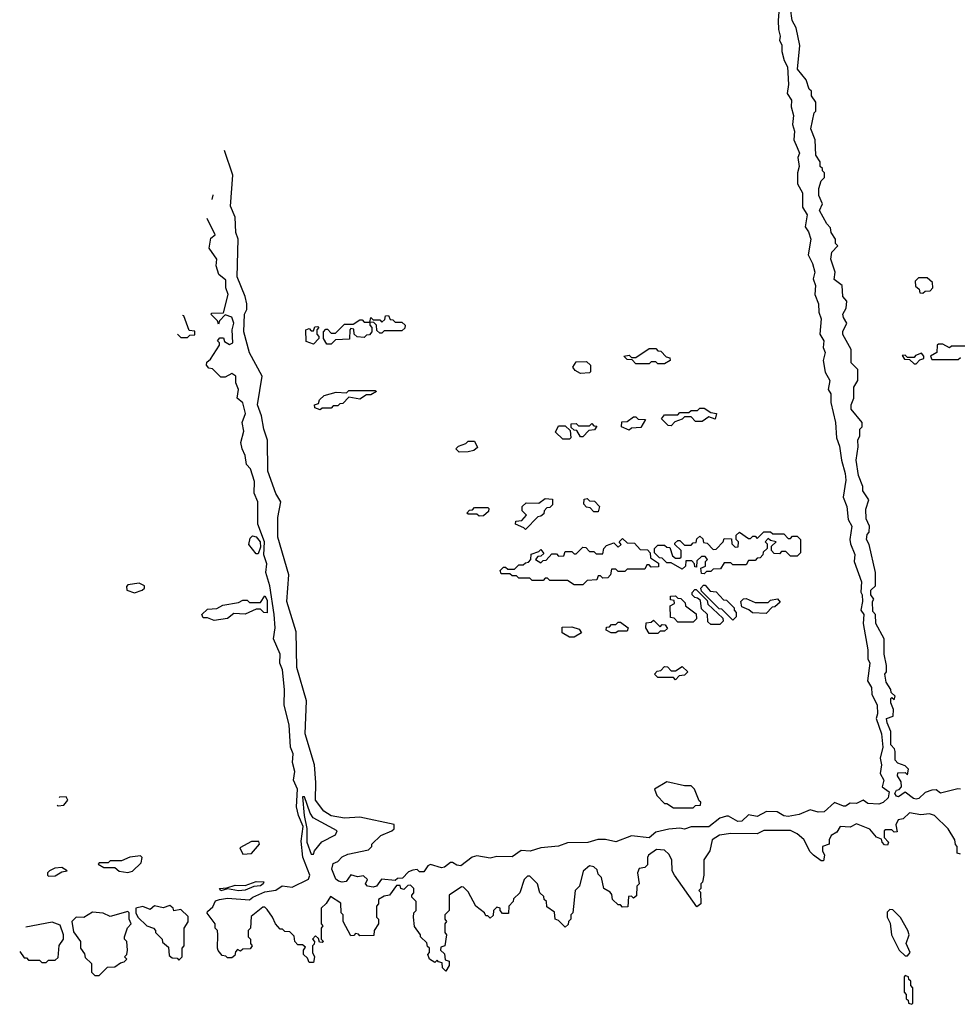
# Model space of a CAD drawing. Extents: x 2769579 to 2883812, y 684207 to 828660.
# Tile 68 of 256: x 2806745 to 2810995, y 701590 to 706049. Entities that reach past the tile are written whole.
import ezdxf

# ---------------------------------------------------------------- set-up
doc = ezdxf.new("R2010")
doc.units = 0

msp = doc.modelspace()

# ---------------------------------------------------------------- linework, layer by layer
at = {"layer": '0CON02XD'}
for points in [[(2811005, 702563.8), (2810993.9, 702566.1), (2810915, 702546.7), (2810895, 702561.2), (2810875, 702560), (2810845, 702549.2), (2810817.3, 702522.7), (2810805, 702519.4), (2810792.1, 702522.1), (2810755, 702550), (2810725, 702530), (2810715, 702532.5), (2810707.5, 702545), (2810715, 702560), (2810727, 702563), (2810737.5, 702575), (2810737, 702597), (2810720, 702625), (2810721.7, 702638.3), (2810755, 702640), (2810765, 702630), (2810770, 702655), (2810755, 702670), (2810721.7, 702681.7), (2810710, 702695), (2810710, 702735), (2810707, 702747), (2810690, 702765), (2810690, 702825), (2810672.5, 702865), (2810670, 702885), (2810700, 702895), (2810702.5, 702925), (2810690, 702955), (2810690, 702975), (2810695, 702980), (2810705, 702970), (2810710, 702985), (2810691.7, 703001.7), (2810690, 703015), (2810668.3, 703048.3), (2810662.5, 703085), (2810670, 703095), (2810670, 703125), (2810660, 703175), (2810660, 703245), (2810622.5, 703315), (2810620, 703355), (2810608.3, 703368.3), (2810607.5, 703415), (2810612.5, 703425), (2810600, 703445), (2810600, 703465), (2810620, 703485), (2810620, 703545), (2810591.7, 703671.7), (2810580, 703695), (2810583, 703717), (2810591.7, 703728.3), (2810592.5, 703755), (2810578.3, 703788.3), (2810577, 703833), (2810590, 703875), (2810562.5, 703915), (2810562.5, 703935), (2810543.3, 703985), (2810532.5, 704055), (2810542.5, 704115), (2810540, 704145), (2810550, 704165), (2810550, 704195), (2810560, 704205), (2810560, 704225), (2810510, 704285), (2810510, 704305), (2810522.5, 704335), (2810522.5, 704385), (2810540, 704415), (2810540, 704465), (2810510, 704495), (2810510, 704555), (2810473, 704623), (2810473, 704637), (2810490, 704675), (2810475, 704700), (2810472.5, 704715), (2810487, 704743), (2810490, 704775), (2810472.5, 704795), (2810470, 704845), (2810433, 704873), (2810437.5, 704905), (2810417.5, 704965), (2810423, 704997), (2810450, 705025), (2810440, 705035), (2810440, 705055), (2810420, 705085), (2810417, 705107), (2810400, 705125), (2810367.5, 705185), (2810380, 705215), (2810363.6, 705253.6), (2810363.3, 705285), (2810375, 705320), (2810390, 705335), (2810390, 705355), (2810380, 705365), (2810380, 705375), (2810370, 705385), (2810370, 705405), (2810350, 705435), (2810347.5, 705505), (2810327.5, 705555), (2810343, 705627), (2810350, 705635), (2810350, 705675), (2810330, 705705), (2810330, 705725), (2810320, 705735), (2810307, 705777), (2810267.5, 705825), (2810277, 705933), (2810261.7, 706011.7), (2810242.5, 706045), (2810227.5, 706155)], [(2810184.4, 706105), (2810179.2, 706045), (2810180.8, 706005), (2810189.2, 705975), (2810186.2, 705955), (2810195.8, 705935), (2810196, 705905), (2810206.2, 705865), (2810222, 705835), (2810225.8, 705755), (2810220, 705715), (2810240, 705685), (2810238, 705655), (2810248.6, 705615), (2810244.2, 705575), (2810254.1, 705544.1), (2810250.8, 705505), (2810265, 705470), (2810276, 705445), (2810268.8, 705425), (2810274, 705385), (2810266.7, 705355), (2810266.4, 705306.4), (2810290, 705265), (2810289.7, 705199.7), (2810311.2, 705165), (2810301.7, 705111.7), (2810317.7, 705087.7), (2810328, 705055), (2810316.2, 704985), (2810335.6, 704945.6), (2810345.5, 704905.5), (2810337.5, 704875), (2810349.2, 704845), (2810345.8, 704805), (2810361.9, 704761.9), (2810364.3, 704725), (2810374.3, 704695), (2810368, 704625), (2810386, 704595), (2810383.8, 704565), (2810392.3, 704542.3), (2810384, 704505), (2810393, 704453), (2810412.9, 704415), (2810406, 704375), (2810417.5, 704355), (2810417.5, 704315), (2810439.4, 704225), (2810444.3, 704155), (2810458.1, 704118.1), (2810465.8, 704055), (2810483.2, 703993.2), (2810485.8, 703964.2), (2810473.9, 703886.1), (2810490.8, 703845), (2810496.2, 703785), (2810512.5, 703755), (2810503.8, 703695), (2810506.7, 703675), (2810526.4, 703626.4), (2810523.3, 703595), (2810557, 703503), (2810553.8, 703456.2), (2810560, 703445), (2810561.2, 703415), (2810553.3, 703375), (2810567.5, 703355), (2810563.8, 703315), (2810585.9, 703195.9), (2810586.2, 703155), (2810594.2, 703135), (2810583.8, 703055), (2810602.5, 703025), (2810603.8, 702995), (2810628, 702945), (2810630, 702905), (2810623.8, 702885), (2810648, 702815), (2810653.8, 702755), (2810641.2, 702705), (2810647.5, 702675), (2810641.2, 702635), (2810658.8, 702605), (2810651.2, 702575), (2810681.7, 702551.7), (2810678, 702525), (2810655.6, 702504.4), (2810635, 702496.9), (2810585, 702500), (2810565, 702513.8), (2810535, 702500), (2810505, 702501.2), (2810485, 702487.5), (2810475, 702487.5), (2810435, 702504.2), (2810388.5, 702461.5), (2810360.2, 702460.2), (2810325, 702470), (2810275, 702450), (2810225, 702440), (2810205, 702443.3), (2810175, 702461.9), (2810126.8, 702463.2), (2810085, 702441.2), (2810045, 702448), (2810015, 702419.2), (2809997.5, 702417.5)], [(2809997.5, 702417.5), (2809955, 702442.5), (2809945, 702442.5), (2809915, 702433.3), (2809865, 702393.3), (2809785, 702394.3), (2809755, 702383.8), (2809735, 702388), (2809685, 702383.8), (2809625, 702370), (2809595, 702343.8), (2809515, 702353.3), (2809445, 702326), (2809397, 702337), (2809363.1, 702336.9), (2809317.3, 702322.7), (2809225, 702320.8), (2809185, 702305.8), (2809105, 702298.8), (2809056.1, 702283.9), (2809015, 702286.2), (2808975, 702257.5), (2808905, 702260), (2808875, 702252), (2808815, 702262), (2808794.3, 702255.7), (2808743, 702217), (2808725, 702220), (2808705, 702232.5), (2808695, 702232.5), (2808668.3, 702211.7), (2808655, 702208.8), (2808605, 702223.3), (2808592.3, 702217.7), (2808575, 702190), (2808555, 702190), (2808545, 702200), (2808525, 702197.5), (2808505, 702190), (2808478.3, 702161.7), (2808455, 702160), (2808445, 702150), (2808383, 702157), (2808360, 702125), (2808345, 702120), (2808320, 702125), (2808310, 702135), (2808320, 702155), (2808301.7, 702171.7), (2808275, 702167.5), (2808245, 702176.7), (2808223.9, 702146.1), (2808205, 702142.5), (2808188.3, 702148.3), (2808176.2, 702156.2), (2808158.3, 702201.7), (2808165, 702227.5), (2808185, 702237.5), (2808205, 702257.5), (2808230.7, 702269.3), (2808325, 702290), (2808340, 702305), (2808340, 702315), (2808380, 702355), (2808430, 702375), (2808440, 702385), (2808440, 702405), (2808285, 702437.5), (2808215, 702432.5), (2808155, 702443.3), (2808122.5, 702465), (2808084, 702515), (2808086.2, 702595), (2808080, 702675), (2808038, 702815), (2808043.3, 702965), (2808000, 703115), (2807996.4, 703276.4), (2807954, 703415), (2807963.3, 703535), (2807914.2, 703705), (2807913.8, 703795), (2807927.5, 703865), (2807904.1, 703904.1), (2807868.8, 704005), (2807866.7, 704145), (2807850, 704195), (2807840, 704255), (2807821.2, 704305), (2807842.5, 704435), (2807785, 704540), (2807760, 704635), (2807763.3, 704715), (2807773, 704737), (2807773, 704763), (2807766.2, 704795), (2807730, 704885), (2807733.8, 705055), (2807723.8, 705085), (2807720, 705155), (2807698.8, 705205), (2807710, 705345), (2807672.5, 705456.5)], [(2807615.9, 705235.1), (2807621, 705255.1), (2807621.2, 705256.2)], [(2811005, 702270), (2810990, 702275), (2810990, 702305), (2810983, 702313), (2810980, 702335), (2810950, 702385), (2810887.5, 702445), (2810865, 702452.5), (2810825, 702447.5), (2810775, 702456.7), (2810745, 702430), (2810722.5, 702425), (2810713, 702403), (2810718.3, 702371.7), (2810705, 702370), (2810695, 702380), (2810665, 702380), (2810660, 702375), (2810660, 702345), (2810680, 702325), (2810675, 702310), (2810661.7, 702311.7), (2810650, 702325), (2810648.3, 702338.3), (2810625, 702347.5), (2810595, 702382.5), (2810535, 702407.5), (2810505, 702392.5), (2810460, 702395), (2810445, 702370), (2810420, 702355), (2810410, 702335), (2810410, 702315), (2810380, 702305), (2810380, 702285), (2810390, 702265), (2810385, 702240), (2810375, 702240), (2810340, 702265), (2810325, 702280), (2810296.4, 702336.4), (2810265, 702362.5), (2810235, 702376.7), (2810115, 702376.7), (2810085, 702362.5), (2809965, 702363.3), (2809913.6, 702356.4), (2809880, 702335), (2809870, 702285), (2809842.5, 702245), (2809842.5, 702175), (2809837, 702143), (2809830, 702135), (2809830, 702115), (2809820, 702105), (2809827.5, 702097.5), (2809830, 702045), (2809811.7, 702031.7), (2809710, 702175), (2809700, 702195), (2809697.5, 702245), (2809685, 702270), (2809665, 702287.5), (2809628.3, 702291.7), (2809592.5, 702265), (2809587.5, 702255), (2809588.3, 702221.7), (2809575, 702210), (2809550, 702205), (2809542.5, 702185), (2809550, 702135), (2809540, 702125), (2809538.3, 702081.7), (2809525, 702070), (2809515, 702080), (2809501.7, 702078.3), (2809498.3, 702031.7), (2809475, 702030), (2809465, 702040), (2809455, 702040), (2809430, 702065), (2809427, 702087), (2809418.3, 702098.3), (2809390, 702115), (2809380, 702165), (2809365, 702180), (2809359.3, 702199.3), (2809345, 702213.3), (2809325, 702216.7), (2809296.4, 702193.6), (2809280, 702125), (2809260, 702105), (2809250, 702005), (2809240, 701995), (2809240, 701975), (2809230, 701965), (2809228.3, 701951.7), (2809215, 701940), (2809185, 701970), (2809170, 701975), (2809167, 702007), (2809131.7, 702031.7), (2809130, 702055), (2809120, 702065), (2809118.3, 702078.3), (2809100, 702095), (2809090, 702135), (2809055, 702170), (2809045, 702170), (2809030, 702155), (2809010, 702095), (2808981.7, 702068.3), (2808980, 702055), (2808960, 702035), (2808958.3, 702001.7), (2808931.7, 702001.7), (2808920, 702015), (2808920, 702025), (2808905, 702030), (2808890, 702015), (2808888.3, 701991.7), (2808875, 701980), (2808865, 701990), (2808855, 701990), (2808850, 702005), (2808810, 702035), (2808775, 702100), (2808755, 702120), (2808745, 702122.5), (2808690, 702085), (2808690, 702015), (2808670, 701995), (2808670, 701975), (2808677.5, 701965), (2808670, 701955), (2808670, 701915), (2808677.5, 701905), (2808670, 701855), (2808651.7, 701848.3), (2808650, 701835), (2808668.3, 701818.3), (2808671.7, 701791.7), (2808690, 701785), (2808690, 701765), (2808675, 701740), (2808660, 701755), (2808658.3, 701778.3), (2808641.7, 701781.7), (2808635, 701790), (2808625, 701780), (2808600, 701795), (2808592.5, 701815), (2808600, 701825), (2808600, 701845), (2808591.7, 701851.7), (2808588.3, 701868.3), (2808560, 701895), (2808560, 701905), (2808533, 701943), (2808527.5, 701985), (2808530, 702005), (2808540, 702015), (2808540, 702055), (2808520, 702075), (2808520, 702085), (2808530, 702095), (2808530, 702115), (2808515, 702130), (2808501.7, 702128.3), (2808485, 702110), (2808470, 702115), (2808468.3, 702128.3), (2808451.7, 702128.3), (2808420, 702085), (2808395, 702080), (2808370, 702065), (2808370, 702045), (2808360, 702035), (2808360, 701985), (2808370, 701975), (2808370, 701955), (2808350, 701925), (2808348.3, 701901.7), (2808285, 701900), (2808278.3, 701908.3), (2808265, 701910), (2808258.3, 701901.7), (2808245, 701900), (2808210, 701965), (2808210, 701995), (2808200, 702005), (2808198.3, 702048.3), (2808151.7, 702078.3), (2808133, 702047), (2808110, 702025), (2808110, 701955), (2808117.5, 701945), (2808110, 701935), (2808110, 701885), (2808120, 701875), (2808115, 701870), (2808101.7, 701871.7), (2808098.3, 701888.3), (2808085, 701900), (2808070, 701885), (2808080, 701875), (2808078.3, 701861.7), (2808070, 701855), (2808070, 701825), (2808080, 701805), (2808075, 701780), (2808055, 701780), (2808048.3, 701798.3), (2808030, 701815), (2808030, 701835), (2808038.3, 701848.3), (2808025, 701860), (2808005, 701860), (2807990, 701875), (2807988.3, 701898.3), (2807968.3, 701918.3), (2807945, 701920), (2807935, 701930), (2807925, 701930), (2807902.5, 701955), (2807890, 701985), (2807865, 702020), (2807855, 702030), (2807845, 702030), (2807793, 701987), (2807790, 701935), (2807780, 701925), (2807780, 701895), (2807790, 701885), (2807790, 701865), (2807797.5, 701855), (2807788.3, 701841.7), (2807755, 701840), (2807745, 701830), (2807731.7, 701838.3), (2807721.7, 701828.3), (2807718.3, 701811.7), (2807705, 701800), (2807685, 701800), (2807678.3, 701808.3), (2807661.7, 701811.7), (2807643, 701833), (2807640, 701845), (2807642.5, 701905), (2807640, 701925), (2807630, 701935), (2807630, 701955), (2807593, 702003), (2807595, 702010), (2807619.3, 702030.7), (2807631.7, 702058.3), (2807650, 702065), (2807685, 702070), (2807785, 702062.5), (2807800, 702075), (2807855, 702098.8), (2807905, 702107.5), (2807932.7, 702127.3), (2807979.2, 702120.8), (2808053.3, 702156.7), (2808058, 702175), (2808027, 702257), (2808019.5, 702329.5), (2808028.9, 702395), (2808007.5, 702445), (2807998.9, 702485), (2808002.5, 702565), (2807984.4, 702605), (2807990, 702645), (2807980.5, 702685), (2807982.5, 702725), (2807970.5, 702755), (2807964.6, 702855), (2807942.5, 702945), (2807943.6, 703015), (2807934.6, 703105), (2807923.3, 703135), (2807923.8, 703175), (2807894.4, 703245), (2807901.5, 703295), (2807897.5, 703355), (2807877.8, 703485), (2807858.6, 703545), (2807863.3, 703585), (2807850.5, 703625), (2807852.9, 703685), (2807823.3, 703765), (2807823.5, 703865), (2807806.9, 703905), (2807807.9, 703957.9), (2807789.2, 704015), (2807771.2, 704035), (2807766, 704075), (2807752.5, 704105), (2807746.7, 704135), (2807759.2, 704185), (2807752, 704225), (2807766.7, 704265), (2807755, 704313.3), (2807730, 704335), (2807736, 704375), (2807723.3, 704405), (2807723.3, 704435), (2807705, 704447.5), (2807675, 704430), (2807655, 704430), (2807618.3, 704468.3), (2807601.7, 704471.7), (2807590, 704485), (2807591.7, 704498.3), (2807608.3, 704511.7), (2807650, 704575), (2807650, 704585), (2807640, 704595), (2807651.7, 704608.3), (2807668.3, 704608.3), (2807671.7, 704591.7), (2807695, 704577.5), (2807710, 704585), (2807707.5, 704645), (2807714.2, 704675), (2807705, 704701.2), (2807675, 704712.5), (2807650, 704685), (2807645, 704670), (2807640, 704685), (2807610, 704715), (2807615, 704720), (2807668.3, 704721.7), (2807689.2, 704805), (2807678, 704835), (2807678.8, 704868.8), (2807645.8, 704895.8), (2807634.2, 704935), (2807637.5, 704965), (2807603.3, 705015), (2807610.5, 705059.5), (2807630, 705075), (2807593.9, 705149.4)], [(2810835, 704810), (2810845, 704820), (2810868.3, 704821.7), (2810880, 704835), (2810878.3, 704858.3), (2810855, 704880), (2810815, 704880), (2810800, 704865), (2810801.7, 704841.7), (2810818.3, 704828.3), (2810821.7, 704811.7), (2810835, 704810)], [(2807459.9, 704625.1), (2807475, 704610), (2807505, 704610), (2807515, 704620), (2807538.3, 704621.7), (2807538.3, 704638.3), (2807511.7, 704641.7), (2807488.3, 704708.3), (2807481.5, 704709.7)], [(2808155, 704580), (2808135, 704580), (2808120, 704605), (2808120, 704635), (2808131.7, 704648.3), (2808138.3, 704648.3), (2808155, 704630), (2808175, 704630), (2808215, 704670), (2808255, 704670), (2808285, 704690), (2808295, 704690), (2808305, 704680), (2808330, 704680), (2808330, 704665), (2808340, 704655), (2808340, 704635), (2808328.3, 704621.7), (2808315, 704620), (2808305, 704610), (2808273, 704613), (2808260, 704625), (2808258.3, 704648.3), (2808245, 704650), (2808240, 704645), (2808238.3, 704601.7), (2808175, 704600), (2808155, 704580)], [(2808385, 704630), (2808375, 704630), (2808361.7, 704641.7), (2808360, 704665), (2808348.3, 704678.3), (2808330, 704680), (2808335, 704700), (2808345, 704690), (2808375, 704690), (2808385, 704680), (2808398.3, 704691.7), (2808401.7, 704708.3), (2808415, 704710), (2808421.7, 704691.7), (2808435, 704690), (2808445, 704680), (2808475, 704680), (2808490, 704665), (2808488.3, 704651.7), (2808475, 704640), (2808395, 704640), (2808385, 704630)], [(2808075, 704580), (2808041.7, 704591.7), (2808040, 704645), (2808055, 704650), (2808065, 704640), (2808075, 704640), (2808081.7, 704658.3), (2808095, 704660), (2808100, 704655), (2808090, 704645), (2808090, 704625), (2808100, 704615), (2808100, 704605), (2808075, 704580)], [(2809665, 704490), (2809635, 704490), (2809625, 704500), (2809605, 704500), (2809595, 704490), (2809535, 704490), (2809518.3, 704508.3), (2809495, 704510), (2809480, 704525), (2809505, 704530), (2809515, 704520), (2809535, 704520), (2809595, 704560), (2809625, 704560), (2809635, 704550), (2809648.3, 704548.3), (2809671.7, 704521.7), (2809688.3, 704518.3), (2809690, 704505), (2809665, 704490)], [(2811025, 704570), (2810965, 704570), (2810955, 704562.5), (2810925, 704580), (2810905, 704580), (2810900, 704575), (2810898.3, 704541.7), (2810870, 704525), (2810875, 704510), (2810995, 704510), (2811005, 704520)], [(2810805, 704490), (2810821.7, 704508.3), (2810840, 704515), (2810840, 704525), (2810828.3, 704538.3), (2810801.7, 704528.3), (2810795, 704520), (2810765, 704520), (2810755, 704530), (2810741.7, 704528.3), (2810751.7, 704511.7), (2810775, 704510), (2810795, 704490), (2810805, 704490)], [(2809285, 704447.5), (2809260.7, 704460.7), (2809250, 704475), (2809265, 704500), (2809311.7, 704501.7), (2809330, 704485), (2809330, 704455), (2809325, 704450), (2809285, 704447.5)], [(2808105, 704282.5), (2808081.7, 704291.7), (2808080, 704305), (2808098.3, 704311.7), (2808101.7, 704328.3), (2808123, 704347), (2808178.3, 704361.7), (2808225, 704360), (2808235, 704370), (2808355, 704370), (2808360, 704365), (2808335, 704350), (2808315, 704350), (2808285, 704330), (2808235, 704340), (2808208.3, 704311.7), (2808195, 704310), (2808185, 704300), (2808165, 704300), (2808155, 704290), (2808115, 704290), (2808105, 704282.5)], [(2809695, 704210), (2809681.7, 704211.7), (2809651.7, 704241.7), (2809665, 704260), (2809725, 704260), (2809735, 704270), (2809775, 704270), (2809785, 704280), (2809815, 704280), (2809825, 704290), (2809845, 704290), (2809875, 704270), (2809900, 704265), (2809895, 704240), (2809865, 704250), (2809835, 704230), (2809805, 704230), (2809785, 704250), (2809755, 704250), (2809745, 704240), (2809711.7, 704228.3), (2809695, 704210)], [(2809505, 704190), (2809470, 704205), (2809471.7, 704228.3), (2809495, 704230), (2809525, 704250), (2809535, 704250), (2809545, 704240), (2809578.3, 704238.3), (2809558.3, 704201.7), (2809515, 704200), (2809505, 704190)], [(2809235, 704150), (2809205, 704150), (2809171.7, 704181.7), (2809185, 704210), (2809215, 704210), (2809238.3, 704188.3), (2809240, 704155), (2809235, 704150)], [(2809295, 704160), (2809285, 704160), (2809268.3, 704188.3), (2809255, 704190), (2809241.7, 704201.7), (2809241.7, 704218.3), (2809265, 704220), (2809275, 704210), (2809325, 704210), (2809335, 704220), (2809345, 704210), (2809358.3, 704208.3), (2809348.3, 704191.7), (2809321.7, 704188.3), (2809295, 704160)], [(2808735, 704090), (2808720, 704105), (2808731.7, 704118.3), (2808765, 704130), (2808775, 704140), (2808805, 704140), (2808818.3, 704111.7), (2808801.7, 704098.3), (2808775, 704092.5), (2808735, 704090)], [(2809035, 703740), (2809028.3, 703748.3), (2808990, 703765), (2808991.7, 703778.3), (2809018.3, 703781.7), (2809040, 703805), (2809020, 703825), (2809020, 703845), (2809038.3, 703861.7), (2809095, 703860), (2809125, 703880), (2809158.3, 703878.3), (2809158.3, 703851.7), (2809145, 703840), (2809131.7, 703838.3), (2809120, 703825), (2809118.3, 703811.7), (2809105, 703800), (2809091.7, 703798.3), (2809035, 703740)], [(2809365, 703820), (2809345, 703820), (2809328.3, 703838.3), (2809311.7, 703841.7), (2809300, 703855), (2809301.7, 703878.3), (2809315, 703880), (2809325, 703870), (2809348.3, 703868.3), (2809370, 703845), (2809365, 703820)], [(2808825, 703800), (2808815, 703810), (2808775, 703810), (2808770, 703815), (2808781.7, 703828.3), (2808795, 703830), (2808805, 703840), (2808865, 703840), (2808870, 703835), (2808868.3, 703821.7), (2808845, 703802.5), (2808825, 703800)], [(2807825, 703630), (2807815, 703630), (2807783, 703673), (2807788.3, 703701.7), (2807798.3, 703711.7), (2807815, 703707.5), (2807834, 703685), (2807835, 703660), (2807825, 703630)], [(2809845, 703540), (2809831.7, 703541.7), (2809830, 703565), (2809850, 703575), (2809850, 703595), (2809860, 703605), (2809848.3, 703618.3), (2809831.7, 703618.3), (2809811.7, 703598.3), (2809810, 703570), (2809801.7, 703571.7), (2809800, 703585), (2809788.3, 703598.3), (2809761.7, 703598.3), (2809760, 703575), (2809745, 703560), (2809695, 703590), (2809675, 703590), (2809655, 703610), (2809641.7, 703611.7), (2809620, 703635), (2809620, 703655), (2809635, 703670), (2809665, 703670), (2809675, 703660), (2809688.3, 703658.3), (2809701.7, 703621.7), (2809715, 703610), (2809735, 703610), (2809740, 703615), (2809740, 703645), (2809711.7, 703671.7), (2809711.7, 703678.3), (2809725, 703690), (2809735, 703690), (2809755, 703670), (2809785, 703670), (2809795, 703680), (2809808.3, 703681.7), (2809811.7, 703698.3), (2809825, 703710), (2809838.3, 703698.3), (2809841.7, 703681.7), (2809858.3, 703678.3), (2809885, 703650), (2809898.3, 703651.7), (2809930, 703685), (2809935, 703700), (2809968.3, 703698.3), (2809970, 703675), (2809985, 703660), (2809998.3, 703661.7), (2810000, 703685), (2809990, 703695), (2809990, 703715), (2810005, 703727.5), (2810045, 703700), (2810055, 703700), (2810065, 703710), (2810075, 703710), (2810085, 703700), (2810115, 703730), (2810145, 703730), (2810155, 703720), (2810205, 703720), (2810225, 703700), (2810235, 703700), (2810245, 703710), (2810265, 703710), (2810280, 703695), (2810280, 703635), (2810265, 703620), (2810235, 703620), (2810215, 703640), (2810195, 703640), (2810185, 703630), (2810161.7, 703631.7), (2810150, 703645), (2810150, 703665), (2810170, 703685), (2810145, 703690), (2810135, 703700), (2810120, 703685), (2810130, 703675), (2810130, 703655), (2810111.7, 703638.3), (2810110, 703625), (2810098.3, 703611.7), (2810085, 703610), (2810075, 703600), (2810045, 703600), (2810035, 703580), (2809975, 703580), (2809965, 703590), (2809935, 703590), (2809918.3, 703561.7), (2809885, 703560), (2809875, 703550), (2809855, 703550), (2809845, 703540)], [(2809295, 703490), (2809255, 703490), (2809225, 703510), (2809145, 703510), (2809135, 703520), (2809125, 703520), (2809115, 703510), (2809065, 703510), (2809055, 703520), (2809005, 703520), (2808995, 703530), (2808975, 703530), (2808965, 703540), (2808925, 703540), (2808920, 703555), (2808935, 703570), (2808945, 703570), (2808955, 703560), (2808985, 703560), (2809005, 703580), (2809025, 703580), (2809035, 703590), (2809048.3, 703591.7), (2809060, 703605), (2809061.7, 703628.3), (2809095, 703640), (2809105, 703650), (2809118.3, 703631.7), (2809105, 703620), (2809091.7, 703618.3), (2809080, 703605), (2809105, 703590), (2809115, 703600), (2809128.3, 703601.7), (2809155, 703630), (2809175, 703630), (2809185, 703620), (2809208.3, 703621.7), (2809215, 703640), (2809245, 703640), (2809255, 703630), (2809265, 703630), (2809295, 703660), (2809308.3, 703658.3), (2809325, 703640), (2809345, 703640), (2809355, 703630), (2809385, 703630), (2809390, 703655), (2809401.7, 703668.3), (2809435, 703680), (2809455, 703660), (2809468.3, 703671.7), (2809460, 703685), (2809475, 703700), (2809495, 703680), (2809528.3, 703678.3), (2809555, 703650), (2809588.3, 703648.3), (2809600, 703635), (2809601.7, 703611.7), (2809638.3, 703588.3), (2809638.3, 703571.7), (2809605, 703570), (2809595, 703580), (2809585, 703580), (2809575, 703560), (2809495, 703560), (2809485, 703550), (2809455, 703550), (2809445, 703560), (2809425, 703560), (2809420, 703535), (2809408.3, 703521.7), (2809385, 703520), (2809375, 703530), (2809365, 703530), (2809358.3, 703511.7), (2809315, 703510), (2809295, 703490)], [(2807265, 703453.3), (2807300, 703465), (2807310, 703475), (2807310, 703485), (2807285, 703496.7), (2807235, 703490), (2807228.3, 703481.7), (2807230, 703465), (2807265, 703453.3)], [(2809975, 703330), (2809925, 703380), (2809911.7, 703381.7), (2809831.7, 703461.7), (2809830, 703475), (2809841.7, 703488.3), (2809848.3, 703488.3), (2809871.7, 703461.7), (2809898.3, 703458.3), (2809931.7, 703421.7), (2809945, 703420), (2809980, 703385), (2809980, 703375), (2809990, 703365), (2809990, 703345), (2809975, 703330)], [(2807625, 703327.5), (2807595, 703340), (2807575, 703340), (2807570, 703355), (2807595, 703380), (2807637, 703383), (2807665, 703397.5), (2807735, 703410), (2807755, 703420), (2807775, 703420), (2807785, 703410), (2807835, 703410), (2807855, 703440), (2807865, 703420), (2807865, 703362.5), (2807850, 703365), (2807835, 703380), (2807815, 703380), (2807765, 703357.5), (2807715, 703360), (2807685, 703337.5), (2807655, 703332.5), (2807625, 703327.5)], [(2809795, 703320), (2809725, 703320), (2809708.3, 703338.3), (2809691.7, 703341.7), (2809690, 703395), (2809710, 703405), (2809708.3, 703418.3), (2809691.7, 703421.7), (2809691.7, 703438.3), (2809715, 703440), (2809725, 703430), (2809738.3, 703428.3), (2809758.3, 703408.3), (2809760, 703395), (2809808.3, 703358.3), (2809810, 703335), (2809795, 703320)], [(2809915, 703310), (2809875, 703310), (2809861.7, 703321.7), (2809860, 703355), (2809831.7, 703381.7), (2809828.3, 703418.3), (2809815, 703430), (2809801.7, 703431.7), (2809790, 703445), (2809790, 703455), (2809801.7, 703468.3), (2809808.3, 703468.3), (2809858.3, 703418.3), (2809861.7, 703401.7), (2809928.3, 703338.3), (2809930, 703325), (2809915, 703310)], [(2810125, 703360), (2810063, 703363), (2810047, 703377), (2810015, 703390), (2810010, 703415), (2810023, 703427), (2810035, 703427.5), (2810075, 703410), (2810135, 703410), (2810145, 703420), (2810177, 703427), (2810188.3, 703411.7), (2810165, 703390), (2810151.7, 703388.3), (2810125, 703360)], [(2809255, 703252.5), (2809235, 703252.5), (2809201.7, 703271.7), (2809201.7, 703298.3), (2809245, 703300), (2809278.3, 703288.3), (2809288.3, 703271.7), (2809255, 703252.5)], [(2809445, 703272.5), (2809423, 703273), (2809400, 703285), (2809401.7, 703298.3), (2809415, 703300), (2809425, 703310), (2809445, 703310), (2809455, 703320), (2809465, 703320), (2809500, 703295), (2809495, 703280), (2809455, 703280), (2809445, 703272.5)], [(2809635, 703270), (2809595, 703270), (2809580, 703295), (2809581.7, 703318.3), (2809605, 703320), (2809615, 703330), (2809645, 703300), (2809655, 703310), (2809668.3, 703308.3), (2809678.3, 703291.7), (2809665, 703280), (2809645, 703280), (2809635, 703270)], [(2809715, 703060), (2809705, 703070), (2809635, 703070), (2809620, 703085), (2809631.7, 703098.3), (2809648.3, 703101.7), (2809665, 703120), (2809678.3, 703118.3), (2809695, 703100), (2809715, 703100), (2809745, 703120), (2809770, 703095), (2809755, 703080), (2809731.7, 703078.3), (2809715, 703060)], [(2809795, 702480), (2809805, 702490), (2809828.3, 702491.7), (2809830, 702505), (2809821.7, 702511.7), (2809800, 702565), (2809785, 702580), (2809755, 702580), (2809675, 702597.5), (2809620, 702565), (2809630, 702535), (2809665, 702500), (2809675, 702500), (2809705, 702480), (2809795, 702480)], [(2806914.3, 702492), (2806918.3, 702488.3), (2806945, 702492.5), (2806962.5, 702515), (2806955, 702530), (2806925, 702527.5), (2806922.9, 702525.6)], [(2808075, 702270), (2808080, 702285), (2808113.6, 702326.4), (2808175, 702357.5), (2808182.5, 702375), (2808074.1, 702434.1), (2808060, 702455), (2808035, 702530), (2808025, 702530), (2808032.5, 702445), (2808045.6, 702385.6), (2808044.3, 702325), (2808065, 702270), (2808075, 702270)], [(2807755, 702270), (2807795, 702272.5), (2807830, 702315), (2807827, 702327), (2807795, 702327.5), (2807741.7, 702298.3), (2807755, 702270)], [(2807235, 702187.5), (2807255, 702192.5), (2807295, 702230), (2807300, 702255), (2807291.7, 702261.7), (2807243.6, 702256.4), (2807205, 702240), (2807155, 702240), (2807145, 702230), (2807105, 702230), (2807100, 702225), (2807125, 702210), (2807175, 702210), (2807195, 702192.5), (2807235, 702187.5)], [(2806875, 702170), (2806905, 702172.5), (2806935, 702190), (2806960, 702195), (2806935, 702210), (2806903, 702207), (2806880, 702195), (2806870, 702185), (2806870, 702175), (2806875, 702170)], [(2807655, 702104), (2807650, 702115), (2807683, 702117), (2807720.5, 702129.5), (2807765, 702128.8), (2807815, 702146), (2807850, 702145), (2807847.5, 702135), (2807835, 702126.7), (2807805, 702123.8), (2807765, 702106.2), (2807735, 702104.4), (2807685, 702112.5), (2807655, 702104)], [(2807105, 701720), (2807141.7, 701758.3), (2807175, 701760), (2807201.7, 701778.3), (2807218.3, 701781.7), (2807230, 701795), (2807220, 701805), (2807230, 701815), (2807232.5, 701835), (2807230, 701875), (2807220, 701885), (2807220, 701895), (2807233.3, 701936.7), (2807250, 701955), (2807240, 701975), (2807240, 702005), (2807235, 702010), (2807155, 701987.5), (2807123, 702003), (2807075, 702006.7), (2807035, 701982.5), (2807000, 701985), (2806980, 701965), (2806988.3, 701918.3), (2807020, 701875), (2807020, 701845), (2807038.3, 701818.3), (2807041.7, 701801.7), (2807070, 701775), (2807070, 701735), (2807085, 701720), (2807105, 701720)], [(2807465, 701790), (2807480, 701805), (2807480, 701845), (2807490, 701855), (2807490, 701935), (2807507, 701963), (2807508.3, 701988.3), (2807475, 702020), (2807443, 702013), (2807440, 702025), (2807425, 702037.5), (2807395, 702027.5), (2807355, 702036.7), (2807335, 702020), (2807303, 702033), (2807270, 702025), (2807270, 702005), (2807280, 701985), (2807320, 701945), (2807350, 701935), (2807360, 701925), (2807360, 701915), (2807390, 701885), (2807391.7, 701871.7), (2807418.3, 701848.3), (2807421.7, 701811.7), (2807435, 701800), (2807458.3, 701798.3), (2807465, 701790)], [(2810765, 701810), (2810777.5, 701825), (2810760, 701865), (2810772.5, 701905), (2810766.7, 701925), (2810733, 701983), (2810698.3, 702018.3), (2810685, 702020), (2810673, 702007), (2810672.5, 701985), (2810687, 701957), (2810692.5, 701905), (2810727.5, 701835), (2810755, 701810), (2810765, 701810)], [(2806744.6, 701828.5), (2806765, 701800), (2806775, 701800), (2806785, 701790), (2806835, 701790), (2806845, 701780), (2806865, 701780), (2806875, 701790), (2806905, 701790), (2806918.3, 701801.7), (2806923, 701857), (2806942.5, 701885), (2806942.5, 701905), (2806928.3, 701948.3), (2806891.7, 701961.7), (2806773.1, 701939.9)], [(2810785, 701590), (2810790, 701595), (2810790, 701665), (2810780, 701675), (2810780, 701695), (2810771.7, 701701.7), (2810770, 701715), (2810755, 701720), (2810750, 701715), (2810750, 701645), (2810760, 701635), (2810760, 701615), (2810768.3, 701608.3), (2810770, 701595), (2810785, 701590)]]:
    msp.add_lwpolyline(points, dxfattribs=at)

doc.saveas('drawing.dxf')
